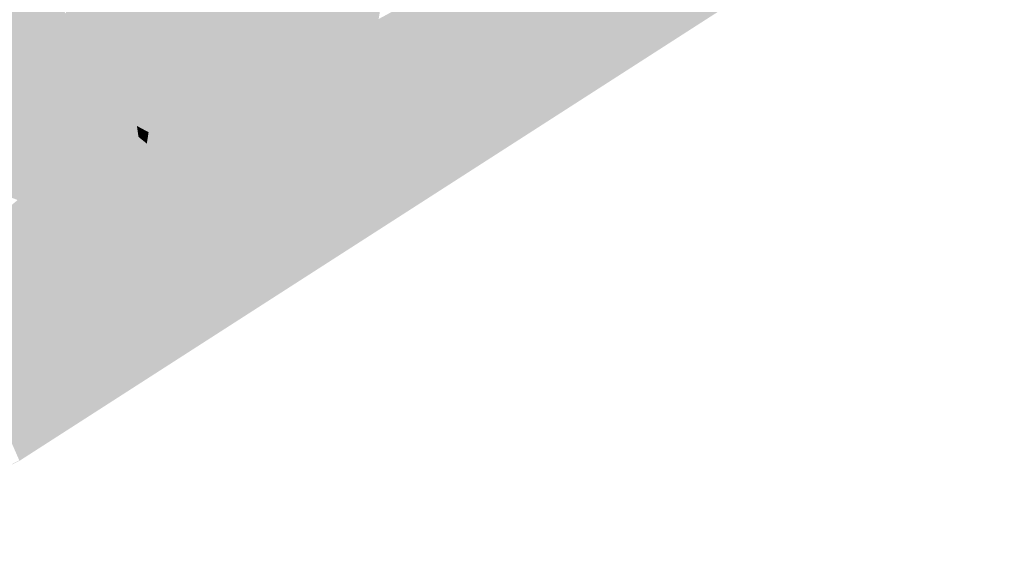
# Model space of a CAD drawing. Header units: metres. Extents: x 164696 to 183842, y 382615 to 387356.
# Tile 255 of 256: x 182866.36 to 182870.26, y 386723.71 to 386725.78. Entities that reach past the tile are written whole.
import ezdxf

# ---------------------------------------------------------------- set-up
doc = ezdxf.new("R2010")
doc.units = ezdxf.units.M
doc.layers.add('C3D-SURFACE_TINSURFACE', color=7, linetype='Continuous')

msp = doc.modelspace()

# ---------------------------------------------------------------- linework, layer by layer
at = {"layer": 'C3D-SURFACE_TINSURFACE', "color": 1, "linetype": 'Continuous', "lineweight": -3, "true_color": 0xe60000}
for points in [[(182870.2115, 386726.6468), (182868.9032, 386725.6736), (182874.1627, 386729.0535)], [(182870.2115, 386726.6468), (182869.6339, 386726.409), (182867.8033, 386725.0841)], [(182868.8529, 386726.1961), (182867.8033, 386725.0841), (182869.6339, 386726.409)]]:
    msp.add_solid(points, dxfattribs=at)
at = {"layer": 'C3D-SURFACE_TINSURFACE', "color": 11, "linetype": 'Continuous', "lineweight": -3, "true_color": 0xff8585}
for points in [[(182866.3582, 386724.0381), (182868.9032, 386725.6736), (182870.2115, 386726.6468)], [(182866.3582, 386724.0381), (182870.2115, 386726.6468), (182867.8033, 386725.0841)], [(182866.9802, 386726.6569), (182866.8931, 386726.6178), (182867.4276, 386725.6038)], [(182866.9802, 386726.6569), (182867.4276, 386725.6038), (182867.4514, 386725.6157)], [(182866.9802, 386726.6569), (182867.4514, 386725.6157), (182867.4752, 386725.6276)], [(182866.9802, 386726.6569), (182867.4752, 386725.6276), (182867.499, 386725.6395)], [(182866.9802, 386726.6569), (182867.499, 386725.6395), (182867.7817, 386726.3239)], [(182866.8567, 386726.5983), (182866.8204, 386726.5788), (182867.3563, 386725.5681)], [(182866.8931, 386726.6178), (182866.8567, 386726.5983), (182867.4038, 386725.5919)], [(182866.8567, 386726.5983), (182867.3563, 386725.5681), (182867.38, 386725.58)], [(182866.8567, 386726.5983), (182867.38, 386725.58), (182867.4038, 386725.5919)], [(182866.8931, 386726.6178), (182867.4038, 386725.5919), (182867.4276, 386725.6038)], [(182866.784, 386726.5593), (182866.5567, 386725.779), (182866.5747, 386725.75)], [(182866.784, 386726.5593), (182866.7477, 386726.5398), (182866.5567, 386725.779)], [(182866.784, 386726.5593), (182866.5747, 386725.75), (182867.2913, 386725.5414)], [(182866.8204, 386726.5788), (182866.784, 386726.5593), (182867.2913, 386725.5414)], [(182866.8204, 386726.5788), (182867.2913, 386725.5414), (182867.3563, 386725.5681)], [(182866.7477, 386726.5398), (182866.5386, 386725.8081), (182866.5567, 386725.779)], [(182867.499, 386725.6395), (182867.5227, 386725.6514), (182867.7817, 386726.3239)], [(182867.5227, 386725.6514), (182867.5465, 386725.6633), (182867.7817, 386726.3239)], [(182867.5465, 386725.6633), (182867.799, 386726.2789), (182867.7817, 386726.3239)], [(182867.5465, 386725.6633), (182867.5703, 386725.6752), (182867.799, 386726.2789)], [(182867.5703, 386725.6752), (182867.5941, 386725.6871), (182867.799, 386726.2789)], [(182867.5941, 386725.6871), (182867.8364, 386726.1302), (182867.799, 386726.2789)], [(182866.3582, 386724.0381), (182867.8033, 386725.0841), (182868.8529, 386726.1961)], [(182866.3582, 386724.0381), (182868.8529, 386726.1961), (182868.3185, 386726.0504)], [(182867.5941, 386725.6871), (182867.6534, 386725.7162), (182867.8364, 386726.1302)], [(182867.6534, 386725.7162), (182867.7159, 386725.751), (182867.8364, 386726.1302)], [(182867.7159, 386725.751), (182867.7784, 386725.7859), (182867.8364, 386726.1302)], [(182866.3582, 386724.0381), (182868.3185, 386726.0504), (182868.1532, 386725.9764)], [(182865.6287, 386725.3417), (182866.5031, 386725.8521), (182865.8399, 386726.0148)], [(182866.3582, 386724.0381), (182868.1532, 386725.9764), (182868.0933, 386725.9478)], [(182866.3582, 386724.0381), (182868.0933, 386725.9478), (182867.9685, 386725.8875)], [(182866.3582, 386724.0381), (182867.9685, 386725.8875), (182867.9415, 386725.8736)], [(182865.6287, 386725.3417), (182866.3486, 386725.0692), (182866.5031, 386725.8521)], [(182866.3486, 386725.0692), (182866.3723, 386725.0818), (182866.5031, 386725.8521)], [(182866.3582, 386724.0381), (182867.9415, 386725.8736), (182867.9146, 386725.8597)], [(182866.9618, 386725.1065), (182866.3582, 386724.0381), (182867.9146, 386725.8597)], [(182866.3723, 386725.0818), (182866.5567, 386725.779), (182866.5031, 386725.8521)], [(182866.5567, 386725.779), (182866.5386, 386725.8081), (182866.5031, 386725.8521)], [(182866.9618, 386725.1065), (182867.9146, 386725.8597), (182867.7784, 386725.7859)], [(182866.3723, 386725.0818), (182866.5747, 386725.75), (182866.5567, 386725.779)], [(182866.9618, 386725.1065), (182867.7784, 386725.7859), (182867.7159, 386725.751)], [(182866.3723, 386725.0818), (182866.396, 386725.0944), (182866.5747, 386725.75)], [(182866.396, 386725.0944), (182866.4197, 386725.1071), (182866.5747, 386725.75)], [(182866.4197, 386725.1071), (182866.5928, 386725.721), (182866.5747, 386725.75)], [(182867.2913, 386725.5414), (182866.5747, 386725.75), (182866.6165, 386725.6889)], [(182866.6165, 386725.6889), (182866.5747, 386725.75), (182866.5928, 386725.721)], [(182866.9618, 386725.1065), (182867.7159, 386725.751), (182867.6534, 386725.7162)], [(182866.4197, 386725.1071), (182866.4435, 386725.1197), (182866.5928, 386725.721)], [(182866.4435, 386725.1197), (182866.4672, 386725.1323), (182866.5928, 386725.721)], [(182866.4672, 386725.1323), (182866.641, 386725.6461), (182866.5928, 386725.721)], [(182866.641, 386725.6461), (182866.6165, 386725.6889), (182866.5928, 386725.721)], [(182867.2227, 386725.5085), (182866.6165, 386725.6889), (182866.641, 386725.6461)], [(182867.2227, 386725.5085), (182867.2913, 386725.5414), (182866.6165, 386725.6889)], [(182866.9618, 386725.1065), (182867.6534, 386725.7162), (182867.5941, 386725.6871)], [(182866.9618, 386725.1065), (182867.5941, 386725.6871), (182867.5703, 386725.6752)], [(182866.9618, 386725.1065), (182867.5703, 386725.6752), (182867.5465, 386725.6633)], [(182866.9618, 386725.1065), (182867.5465, 386725.6633), (182867.5227, 386725.6514)], [(182866.9618, 386725.1065), (182867.5227, 386725.6514), (182867.499, 386725.6395)], [(182866.4672, 386725.1323), (182866.4909, 386725.145), (182866.641, 386725.6461)], [(182866.4909, 386725.145), (182866.5146, 386725.1576), (182866.641, 386725.6461)], [(182866.5146, 386725.1576), (182866.6655, 386725.6032), (182866.641, 386725.6461)], [(182867.1542, 386725.4756), (182866.641, 386725.6461), (182866.6655, 386725.6032)], [(182867.1542, 386725.4756), (182867.2227, 386725.5085), (182866.641, 386725.6461)], [(182866.9618, 386725.1065), (182867.499, 386725.6395), (182867.4752, 386725.6276)], [(182866.9618, 386725.1065), (182867.4752, 386725.6276), (182867.4514, 386725.6157)], [(182866.9618, 386725.1065), (182867.4514, 386725.6157), (182867.4276, 386725.6038)], [(182866.5146, 386725.1576), (182866.5383, 386725.1702), (182866.6655, 386725.6032)], [(182866.5383, 386725.1702), (182866.562, 386725.1828), (182866.6655, 386725.6032)], [(182866.562, 386725.1828), (182866.69, 386725.5603), (182866.6655, 386725.6032)], [(182867.0894, 386725.4473), (182866.6655, 386725.6032), (182866.69, 386725.5603)], [(182867.0894, 386725.4473), (182867.1542, 386725.4756), (182866.6655, 386725.6032)], [(182866.9618, 386725.1065), (182867.4276, 386725.6038), (182867.4038, 386725.5919)], [(182866.9618, 386725.1065), (182867.4038, 386725.5919), (182867.38, 386725.58)], [(182866.9618, 386725.1065), (182867.38, 386725.58), (182867.3563, 386725.5681)], [(182866.562, 386725.1828), (182866.5968, 386725.2029), (182866.69, 386725.5603)], [(182866.5968, 386725.2029), (182866.7145, 386725.5175), (182866.69, 386725.5603)], [(182867.0617, 386725.4336), (182866.69, 386725.5603), (182866.7427, 386725.4845)], [(182867.0617, 386725.4336), (182867.0894, 386725.4473), (182866.69, 386725.5603)], [(182866.7427, 386725.4845), (182866.69, 386725.5603), (182866.7145, 386725.5175)], [(182866.9618, 386725.1065), (182867.3563, 386725.5681), (182867.2913, 386725.5414)], [(182866.9618, 386725.1065), (182867.2913, 386725.5414), (182867.2227, 386725.5085)], [(182866.5968, 386725.2029), (182866.6737, 386725.2416), (182866.7145, 386725.5175)], [(182866.6737, 386725.2416), (182866.7427, 386725.4845), (182866.7145, 386725.5175)], [(182866.9618, 386725.1065), (182867.2227, 386725.5085), (182867.1542, 386725.4756)], [(182866.6737, 386725.2416), (182866.7715, 386725.4383), (182866.7427, 386725.4845)], [(182866.9783, 386725.3924), (182866.7427, 386725.4845), (182866.7715, 386725.4383)], [(182866.9783, 386725.3924), (182867.0061, 386725.4061), (182866.7427, 386725.4845)], [(182867.0061, 386725.4061), (182867.0339, 386725.4198), (182866.7427, 386725.4845)], [(182867.0339, 386725.4198), (182867.0617, 386725.4336), (182866.7427, 386725.4845)], [(182866.9618, 386725.1065), (182867.1542, 386725.4756), (182867.0894, 386725.4473)], [(182866.6737, 386725.2416), (182866.7505, 386725.2804), (182866.7715, 386725.4383)], [(182866.7505, 386725.2804), (182866.8004, 386725.392), (182866.7715, 386725.4383)], [(182866.9228, 386725.365), (182866.7715, 386725.4383), (182866.8004, 386725.392)], [(182866.9228, 386725.365), (182866.9506, 386725.3787), (182866.7715, 386725.4383)], [(182866.9506, 386725.3787), (182866.9783, 386725.3924), (182866.7715, 386725.4383)], [(182866.9392, 386725.1486), (182867.0339, 386725.4198), (182867.0061, 386725.4061)], [(182866.9618, 386725.1065), (182867.0339, 386725.4198), (182866.9392, 386725.1486)], [(182866.9618, 386725.1065), (182867.0894, 386725.4473), (182867.0617, 386725.4336)], [(182866.9618, 386725.1065), (182867.0617, 386725.4336), (182867.0339, 386725.4198)], [(182866.7505, 386725.2804), (182866.821, 386725.3625), (182866.8004, 386725.392)], [(182866.895, 386725.3513), (182866.8004, 386725.392), (182866.821, 386725.3625)], [(182866.895, 386725.3513), (182866.9228, 386725.365), (182866.8004, 386725.392)], [(182866.9228, 386725.365), (182866.894, 386725.2327), (182866.9506, 386725.3787)], [(182866.9166, 386725.1906), (182866.9506, 386725.3787), (182866.894, 386725.2327)], [(182866.9166, 386725.1906), (182867.0061, 386725.4061), (182866.9783, 386725.3924)], [(182866.9166, 386725.1906), (182866.9392, 386725.1486), (182867.0061, 386725.4061)], [(182866.9166, 386725.1906), (182866.9783, 386725.3924), (182866.9506, 386725.3787)], [(182866.7505, 386725.2804), (182866.8273, 386725.3191), (182866.821, 386725.3625)], [(182866.8273, 386725.3191), (182866.8406, 386725.3275), (182866.821, 386725.3625)], [(182866.8673, 386725.3376), (182866.821, 386725.3625), (182866.8406, 386725.3275)], [(182866.8673, 386725.3376), (182866.895, 386725.3513), (182866.821, 386725.3625)], [(182866.8673, 386725.3376), (182866.8406, 386725.3275), (182866.8602, 386725.2925)], [(182866.8673, 386725.3376), (182866.8602, 386725.2925), (182866.895, 386725.3513)], [(182866.895, 386725.3513), (182866.8602, 386725.2925), (182866.8797, 386725.2576)], [(182866.895, 386725.3513), (182866.8797, 386725.2576), (182866.9228, 386725.365)], [(182866.9228, 386725.365), (182866.8797, 386725.2576), (182866.894, 386725.2327)], [(182866.7505, 386725.2804), (182866.8602, 386725.2925), (182866.8273, 386725.3191)], [(182866.8273, 386725.3191), (182866.8602, 386725.2925), (182866.8406, 386725.3275)], [(182866.9166, 386725.1906), (182866.7505, 386725.2804), (182866.6737, 386725.2416)], [(182866.7505, 386725.2804), (182866.8797, 386725.2576), (182866.8602, 386725.2925)], [(182866.7505, 386725.2804), (182866.894, 386725.2327), (182866.8797, 386725.2576)], [(182866.9166, 386725.1906), (182866.894, 386725.2327), (182866.7505, 386725.2804)], [(182866.9618, 386725.1065), (182866.6737, 386725.2416), (182866.5968, 386725.2029)], [(182866.9392, 386725.1486), (182866.9166, 386725.1906), (182866.6737, 386725.2416)], [(182866.9618, 386725.1065), (182866.9392, 386725.1486), (182866.6737, 386725.2416)], [(182866.9618, 386725.1065), (182866.562, 386725.1828), (182866.5383, 386725.1702)], [(182866.9618, 386725.1065), (182866.5968, 386725.2029), (182866.562, 386725.1828)], [(182866.9618, 386725.1065), (182866.4909, 386725.145), (182866.4672, 386725.1323)], [(182866.9618, 386725.1065), (182866.5146, 386725.1576), (182866.4909, 386725.145)], [(182866.9618, 386725.1065), (182866.5383, 386725.1702), (182866.5146, 386725.1576)], [(182866.1701, 386724.4589), (182866.4197, 386725.1071), (182866.396, 386725.0944)], [(182866.1939, 386724.4059), (182866.4197, 386725.1071), (182866.1701, 386724.4589)], [(182866.1939, 386724.4059), (182866.4435, 386725.1197), (182866.4197, 386725.1071)], [(182866.1939, 386724.4059), (182866.9618, 386725.1065), (182866.4435, 386725.1197)], [(182866.1939, 386724.4059), (182866.3582, 386724.0381), (182866.9618, 386725.1065)], [(182866.9618, 386725.1065), (182866.4672, 386725.1323), (182866.4435, 386725.1197)], [(182866.1701, 386724.4589), (182866.396, 386725.0944), (182866.3205, 386725.0457)], [(182866.3205, 386725.0457), (182866.396, 386725.0944), (182866.3723, 386725.0818)], [(182866.3205, 386725.0457), (182866.3723, 386725.0818), (182866.3486, 386725.0692)], [(182866.1939, 386724.4059), (182866.3552, 386724.0383), (182866.3582, 386724.0381)], [(182865.7052, 386723.71), (182866.3582, 386724.0381), (182866.3552, 386724.0383)]]:
    msp.add_solid(points, dxfattribs=at)

doc.saveas('drawing.dxf')
